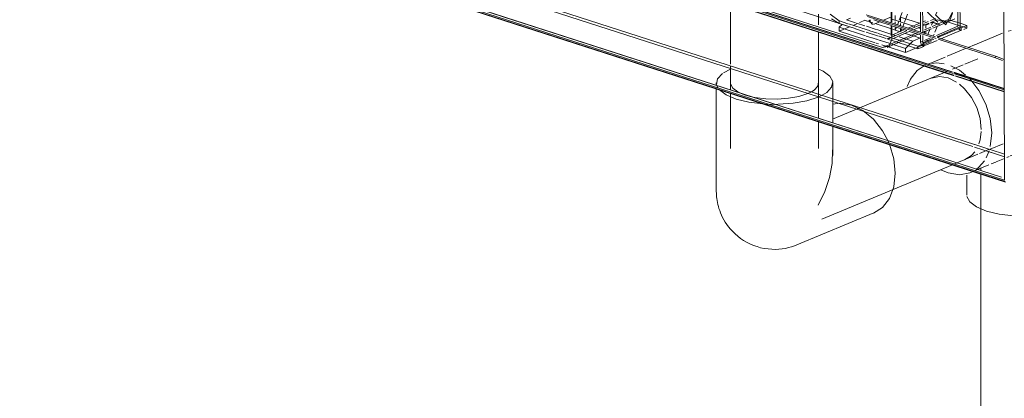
# Model space of a CAD drawing. Header units: millimetres. Extents: x -121 to 39028, y 270 to 28264.
# Tile 68 of 97: x 16296 to 16575, y 21974 to 22081. Entities that reach past the tile are written whole.
import ezdxf

# ---------------------------------------------------------------- set-up
doc = ezdxf.new("R2010")
doc.units = ezdxf.units.MM
for name, color, linetype, lineweight in [('G-XREF-____-OTLN', 8, 'Continuous', 9), ('M-EQPM-____-OTLN', 50, 'Continuous', 20), ('P-PIPE-____-OTLN', 3, 'Continuous', 20)]:
    doc.layers.add(name, color=color, linetype=linetype, lineweight=lineweight)

# ---------------------------------------------------------------- blocks, each defined once
blk = doc.blocks.new('City Class FR - City Class F_iam-V121-3D Water Left')
at = {"layer": 'G-XREF-____-OTLN'}
for p, q in [((-13304.22, 22684.36), (-13301.71, 22035.69)), ((-13310.21, 22045.82), (-13571.6, 22130.16)), ((-13344.06, 22078.68), (-13511.88, 22132.83)), ((-13571.6, 22129.42), (-13310.69, 22045.23)), ((-13514.19, 22129.26), (-13340.88, 22073.33)), ((-13340.88, 22073.45), (-13514.13, 22129.36)), ((-13513.9, 22129.72), (-13316.3, 22065.96)), ((-13580.72, 22125.27), (-13301.42, 22035.15)), ((-13580.47, 22125.29), (-13301.57, 22035.3)), ((-13316.53, 22066.43), (-13463.55, 22113.87)), ((-13463.55, 22113.78), (-13316.48, 22066.32)), ((-13461.48, 22113.72), (-13336.28, 22073.32)), ((-13527.6, 22108.58), (-13301.71, 22035.69)), ((-13526.89, 22108.94), (-13302.62, 22036.57)), ((-13302.55, 22036.5), (-13526.82, 22108.87)), ((-13314.93, 22079.39), (-13315.04, 22106.68)), ((-13314.33, 22079.14), (-13314.44, 22107.01)), ((-13325.51, 22077.67), (-13325.61, 22102.71)), ((-13325.01, 22102.52), (-13324.91, 22077.48)), ((-13333.94, 22100.64), (-13333.86, 22080.37)), ((-13333.68, 22080.56), (-13333.76, 22100.81)), ((-13348.55, 22080.87), (-13351.08, 22082.77)), ((-13330.7, 22083.27), (-13331.57, 22081.04)), ((-13330.07, 22080.55), (-13329.19, 22082.78)), ((-13350.75, 22081.41), (-13348.55, 22080.13)), ((-13348.55, 22080.87), (-13348.55, 22080.12)), ((-13348.55, 22080.12), (-13344.06, 22078.67)), ((-13346.09, 22080.07), (-13348.48, 22080.84)), ((-13345.35, 22081.64), (-13346.46, 22081.17)), ((-13343.96, 22080.36), (-13346.46, 22081.17)), ((-13342.35, 22078.87), (-13345.92, 22080.02)), ((-13344.65, 22079.61), (-13343.61, 22080.05)), ((-13341.29, 22079.5), (-13343.68, 22080.27)), ((-13342.8, 22080.4), (-13342.03, 22080.72)), ((-13341.89, 22080.78), (-13341.3, 22081.03)), ((-13340.88, 22080.9), (-13341.3, 22081.03)), ((-13340.88, 22082.63), (-13321.29, 22076.31)), ((-13339.79, 22080.55), (-13340.87, 22080.9)), ((-13321.07, 22075.84), (-13340.53, 22082.13)), ((-13339.8, 22081.19), (-13339.79, 22080.55)), ((-13339, 22080.3), (-13339.79, 22080.55)), ((-13338.14, 22080.95), (-13338.73, 22081.14)), ((-13338.68, 22079.92), (-13336.9, 22080.68)), ((-13333.72, 22078.59), (-13338.4, 22080.1)), ((-13337.46, 22080.73), (-13338.14, 22080.95)), ((-13338.14, 22080.94), (-13337.76, 22080.82)), ((-13333.74, 22079.53), (-13337.46, 22080.73)), ((-13336, 22081.06), (-13333.79, 22082)), ((-13333.69, 22081.37), (-13327.15, 22079.26)), ((-13332.68, 22082.43), (-13332.67, 22081.04)), ((-13332.67, 22080.57), (-13332.67, 22079.98)), ((-13331.69, 22080.73), (-13332.06, 22079.79)), ((-13331.18, 22081.94), (-13331.17, 22080.56)), ((-13331.18, 22081.94), (-13325.55, 22080.13)), ((-13331.17, 22080.09), (-13331.17, 22079.5)), ((-13330.56, 22079.3), (-13330.19, 22080.24)), ((-13329.04, 22078.81), (-13325.52, 22080.31)), ((-13324.92, 22080.56), (-13324.11, 22080.91)), ((-13324.92, 22079.44), (-13323.16, 22080.19)), ((-13324.4, 22080.23), (-13323.39, 22080.66)), ((-13324.04, 22079.64), (-13323.09, 22080.05)), ((-13322.72, 22080.37), (-13320.83, 22081.18)), ((-13322.66, 22080.97), (-13321.29, 22081.55)), ((-13322.65, 22080.23), (-13322.06, 22080.48)), ((-13322.06, 22080.48), (-13322.38, 22079.66)), ((-13320.65, 22080.03), (-13322.06, 22080.48)), ((-13322.02, 22080.4), (-13319.77, 22079.68)), ((-13322, 22078.84), (-13317.75, 22080.65)), ((-13320.82, 22081.17), (-13320.1, 22080.94)), ((-13320.1, 22080.94), (-13320.82, 22081.17)), ((-13319.21, 22080.57), (-13320.56, 22080)), ((-13319.96, 22080.89), (-13319.33, 22080.69)), ((-13319.33, 22080.69), (-13319.96, 22080.89)), ((-13319.11, 22080.99), (-13319.73, 22081.19)), ((-13318.15, 22080.68), (-13319.11, 22080.99)), ((-13318.17, 22080.56), (-13319.11, 22080.62)), ((-13318.28, 22080.51), (-13319.11, 22080.62)), ((-13318.53, 22080.86), (-13317.59, 22081.26)), ((-13314.52, 22079.51), (-13317.88, 22080.59)), ((-13317.75, 22080.65), (-13315.77, 22081.49)), ((-13317.2, 22081.12), (-13314.34, 22080.19)), ((-13314.34, 22080.19), (-13312.38, 22079.56)), ((-13347.76, 22079.87), (-13348.57, 22079.06)), ((-13341.14, 22076.67), (-13348.57, 22079.06)), ((-13348.57, 22079.06), (-13348.56, 22077.95)), ((-13348.56, 22077.95), (-13345.64, 22079.19)), ((-13338.41, 22074.67), (-13348.56, 22077.95)), ((-13341.35, 22077.8), (-13343.93, 22078.63)), ((-13343.92, 22078.63), (-13341.35, 22077.8)), ((-13340, 22078.11), (-13342.15, 22078.8)), ((-13340.88, 22077.65), (-13339.23, 22077.12)), ((-13339.23, 22077.12), (-13340.88, 22077.65)), ((-13338.09, 22078.47), (-13340.81, 22079.35)), ((-13337.7, 22077.36), (-13339.84, 22078.06)), ((-13333.69, 22077.05), (-13337.87, 22078.4)), ((-13336.31, 22076.92), (-13337.53, 22077.31)), ((-13326.94, 22077.29), (-13333.99, 22074.3)), ((-13333.86, 22079.39), (-13333.85, 22076.77)), ((-13329.36, 22078.12), (-13333.68, 22079.51)), ((-13333.67, 22075.73), (-13333.68, 22079.33)), ((-13332.66, 22078.25), (-13333.68, 22078.58)), ((-13333.67, 22076.85), (-13330.26, 22078.3)), ((-13333.67, 22076.29), (-13329.49, 22078.07)), ((-13333.67, 22075.73), (-13328.71, 22077.83)), ((-13332.66, 22079.03), (-13332.66, 22078.25)), ((-13332.39, 22078.94), (-13332.66, 22078.25)), ((-13331.23, 22077.79), (-13332.66, 22078.25)), ((-13331.16, 22078.57), (-13331.16, 22077.85)), ((-13331.11, 22077.9), (-13330.88, 22078.49)), ((-13327.55, 22076.6), (-13329.86, 22077.34)), ((-13326.29, 22077.13), (-13328.6, 22077.88)), ((-13328.3, 22078.57), (-13325.52, 22079.75)), ((-13327.54, 22078.33), (-13325.52, 22079.19)), ((-13326.12, 22078.93), (-13325.52, 22078.74)), ((-13325.08, 22077.53), (-13322.43, 22078.66)), ((-13324.89, 22079.92), (-13324.27, 22079.72)), ((-13322.64, 22079.11), (-13324.39, 22078.37)), ((-13324.39, 22077.31), (-13324.39, 22077.94)), ((-13324.04, 22079.64), (-13324.04, 22078.8)), ((-13324.04, 22078.09), (-13324.03, 22077.2)), ((-13322.79, 22078.62), (-13323.43, 22077)), ((-13320.73, 22079.93), (-13322.21, 22079.3)), ((-13320.76, 22079.48), (-13321.46, 22077.7)), ((-13321.02, 22076.75), (-13314.93, 22079.34)), ((-13320.84, 22076.38), (-13314.33, 22079.14)), ((-13314.18, 22078.91), (-13320.72, 22076.13)), ((-13319.73, 22075.81), (-13314.18, 22078.17)), ((-13314.71, 22078.61), (-13314.18, 22078.17)), ((-13313.37, 22079.14), (-13314.33, 22079.45)), ((-13314.03, 22078.86), (-13314.18, 22078.91)), ((-13314.18, 22078.17), (-13314.03, 22078.12)), ((-13312.38, 22079.56), (-13314.03, 22078.86)), ((-13314.03, 22078.86), (-13314.03, 22078.12)), ((-13312.38, 22078.82), (-13313.37, 22079.14)), ((-13313.25, 22078.45), (-13312.38, 22078.82)), ((-13312.38, 22078.82), (-13312.38, 22079.56)), ((-13339.27, 22076.06), (-13340.88, 22076.58)), ((-13338.12, 22075.7), (-13339.19, 22076.04)), ((-13339.1, 22077.08), (-13337.4, 22076.53)), ((-13337.4, 22076.53), (-13339.1, 22077.08)), ((-13337.4, 22074.35), (-13338.06, 22074.56)), ((-13336.98, 22075.33), (-13338.04, 22075.67)), ((-13337.27, 22076.49), (-13335.28, 22075.84)), ((-13335.28, 22075.84), (-13337.27, 22076.49)), ((-13334.15, 22074.41), (-13336.9, 22075.3)), ((-13333.98, 22076.16), (-13336.13, 22076.86)), ((-13334.97, 22075.74), (-13333.88, 22076.21)), ((-13334.17, 22075.89), (-13334.97, 22075.74)), ((-13334.97, 22075.74), (-13333.99, 22075.43)), ((-13334.93, 22073.35), (-13329.74, 22075.56)), ((-13333.32, 22074.15), (-13334.06, 22074.38)), ((-13333.8, 22075.37), (-13331.9, 22074.75)), ((-13332.67, 22076.72), (-13333.67, 22077.04)), ((-13330.9, 22075.17), (-13333.14, 22075.9)), ((-13331.9, 22074.75), (-13326.25, 22072.93)), ((-13329.6, 22075.73), (-13331.62, 22076.38)), ((-13326.25, 22073.67), (-13330.9, 22075.17)), ((-13322.53, 22074.98), (-13329.79, 22071.89)), ((-13329.74, 22075.56), (-13326.19, 22077.06)), ((-13329.65, 22073.16), (-13328.43, 22074.37)), ((-13327.69, 22075.11), (-13329.6, 22075.73)), ((-13328.43, 22074.37), (-13327.69, 22075.11)), ((-13327.69, 22075.11), (-13325.51, 22076.04)), ((-13325.64, 22075.98), (-13327.55, 22076.6)), ((-13325.51, 22076.88), (-13326.29, 22077.13)), ((-13324.6, 22074.37), (-13326.25, 22073.67)), ((-13325.5, 22074.85), (-13325.51, 22076.86)), ((-13325.5, 22074.85), (-13324.91, 22075.1)), ((-13325.28, 22074.12), (-13325.5, 22074.85)), ((-13324.91, 22076.68), (-13324.9, 22074.66)), ((-13324.9, 22074.66), (-13322.12, 22075.83)), ((-13321.71, 22075.71), (-13324.75, 22074.42)), ((-13324.75, 22073.68), (-13320.83, 22075.34)), ((-13324.75, 22074.42), (-13324.6, 22074.37)), ((-13324.6, 22074.37), (-13324.6, 22073.63)), ((-13324.37, 22075.33), (-13322.74, 22076.02)), ((-13323.44, 22075.27), (-13324.03, 22075.46)), ((-13321.69, 22077.12), (-13321.92, 22076.52)), ((-13320.72, 22076.13), (-13303.99, 22070.73)), ((-13304.52, 22070.51), (-13320.51, 22075.66)), ((-13316.05, 22065.44), (-13340.8, 22073.43)), ((-13340.6, 22073.24), (-13315.98, 22065.3)), ((-13334.99, 22073.57), (-13336.51, 22074.06)), ((-13334.24, 22074.19), (-13336.28, 22073.32)), ((-13329.79, 22071.89), (-13334.99, 22073.57)), ((-13329.8, 22073.01), (-13333.32, 22074.15)), ((-13329.79, 22071.89), (-13329.8, 22073.01)), ((-13326.25, 22073.67), (-13326.25, 22072.93)), ((-13326.25, 22072.93), (-13324.6, 22073.63)), ((-13324.75, 22073.68), (-13325.28, 22074.12)), ((-13324.6, 22073.63), (-13324.75, 22073.68)), ((-13304.52, 22070.51), (-13303.99, 22070.73)), ((-13302.27, 22069.61), (-13304.52, 22070.51)), ((-13303.99, 22070.73), (-13301.84, 22069.88)), ((-13301.81, 22061.68), (-13316.1, 22066.29)), ((-13316.05, 22066.18), (-13301.81, 22061.59)), ((-13315.88, 22065.82), (-13301.81, 22061.28)), ((-13301.8, 22060.85), (-13315.64, 22065.31)), ((-13315.57, 22065.16), (-13301.8, 22060.72)), ((-13310.21, 22045.08), (-13305.5, 22043.56)), ((-13305.92, 22044.43), (-13310.16, 22045.8)), ((-13301.74, 22043.08), (-13305.8, 22044.4)), ((-13305.39, 22043.52), (-13301.73, 22042.34))]:
    blk.add_line(p, q, dxfattribs=at)
for points in [[(-13322.87, 22086.34, 0), (-13323.57, 22083.36, 0), (-13320.65, 22080.5, 0)], [(-13318.4, 22079.78, 0), (-13321.32, 22082.63, 0), (-13318.43, 22087.95, 0)], [(-13318.4, 22079.78, 0), (-13315.51, 22085.1, 0), (-13318.43, 22087.95, 0)], [(-13316.49, 22083.02, 0), (-13317.25, 22080.97, 0), (-13317.75, 22080.65, 0)], [(-13316.49, 22083.02, 0), (-13317.25, 22080.97, 0), (-13317.71, 22080.68, 0)], [(-13340.15, 22081.06, 0), (-13339.26, 22079.91, 0), (-13338.87, 22079.95, 0)], [(-13314.33, 22079.14, 0), (-13314.29, 22079, 0), (-13314.18, 22078.91, 0)], [(-13336.28, 22073.32, 0), (-13334.43, 22073.68, 0), (-13333.67, 22075.73, 0)], [(-13324.9, 22074.66, 0), (-13324.86, 22074.51, 0), (-13324.75, 22074.42, 0)]]:
    blk.add_polyline3d(points, dxfattribs=at)
blk = doc.blocks.new('City Class FR - City Class 25 FR-V122-3D Water Left')
blk.add_blockref('City Class FR - City Class F_iam-V121-3D Water Left', (0, 0))
blk = doc.blocks.new('ADSK_Полипропилен_Отвод - Универсальный-V126-3D Water Left')
at = {"layer": 'P-PIPE-____-OTLN', "color": 221}
for p, q in [((-13379.36, 22067.22), (-13381.37, 22066.16)), ((-13383.38, 22063.26), (-13383.38, 22062.58)), ((-13350.38, 22058.78), (-13350.38, 22063.26)), ((-13383.25, 22062.5), (-13382.92, 22061.84)), ((-13356.42, 22060.74), (-13357.49, 22060.23)), ((-13350.38, 22051.93), (-13350.38, 22058.78)), ((-13369.6, 22057.29), (-13366.81, 22057.2)), ((-13334.83, 22046.98), (-13334.53, 22046.31))]:
    blk.add_line(p, q, dxfattribs=at)
at = {"layer": 'P-PIPE-____-OTLN', "color": 220}
for p, q in [((-13383.38, 22061.63), (-13383.38, 22032.56)), ((-13350.38, 22042.7), (-13350.38, 22051.07)), ((-13360.52, 22017.34), (-13338.72, 22026.43))]:
    blk.add_line(p, q, dxfattribs=at)
at = {"layer": 'P-PIPE-____-OTLN', "color": 221}
for points in [[(-13353.4, 22059.76, 0), (-13352.09, 22060.57, 0), (-13350.7, 22062.07, 0), (-13350.41, 22063.65, 0), (-13351.24, 22065.2, 0), (-13353.14, 22066.62, 0), (-13354.29, 22067.17, 0)], [(-13381.66, 22065.95, 0), (-13383.05, 22064.45, 0), (-13383.34, 22062.87, 0)], [(-13354.4, 22063.55, 0), (-13354.62, 22062.36, 0), (-13355.67, 22061.22, 0), (-13356.42, 22060.74, 0)], [(-13376.33, 22060.26, 0), (-13377.28, 22060.72, 0), (-13378.72, 22061.79, 0), (-13379.35, 22062.97, 0)], [(-13373.76, 22059.43, 0), (-13375.13, 22059.81, 0), (-13376.33, 22060.26, 0)], [(-13357.49, 22060.23, 0), (-13359.95, 22059.44, 0), (-13362.88, 22058.91, 0), (-13366.08, 22058.68, 0), (-13369.33, 22058.76, 0), (-13372.42, 22059.15, 0), (-13373.76, 22059.43, 0)], [(-13366.81, 22057.2, 0), (-13365.82, 22057.21, 0), (-13361.6, 22057.52, 0), (-13357.73, 22058.22, 0), (-13354.49, 22059.26, 0), (-13353.4, 22059.76, 0)], [(-13350.47, 22057.22, 0), (-13348.28, 22057.52, 0), (-13345.08, 22057.01, 0)], [(-13345.08, 22057.01, 0), (-13341.87, 22055.45, 0), (-13338.88, 22052.95, 0), (-13336.32, 22049.68, 0), (-13334.83, 22046.98, 0)]]:
    blk.add_polyline3d(points, dxfattribs=at)
at = {"layer": 'P-PIPE-____-OTLN', "color": 220}
for points in [[(-13382.51, 22061.32, 0), (-13380.61, 22059.9, 0), (-13377.77, 22058.71, 0)], [(-13377.77, 22058.71, 0), (-13374.2, 22057.83, 0), (-13370.12, 22057.32, 0)], [(-13354.49, 22028.56, 0), (-13352.63, 22032.46, 0), (-13351.27, 22036.43, 0), (-13350.51, 22040.4, 0), (-13350.44, 22044.25, 0)], [(-13334.35, 22045.87, 0), (-13333.11, 22041.77, 0), (-13332.69, 22037.66, 0), (-13333.11, 22033.82, 0), (-13334.35, 22030.52, 0), (-13336.32, 22027.98, 0), (-13338.88, 22026.37, 0)], [(-13360.52, 22017.34, 0), (-13361.27, 22017.04, 0), (-13362.07, 22016.78, 0), (-13362.91, 22016.55, 0), (-13363.8, 22016.35, 0), (-13364.72, 22016.21, 0), (-13365.68, 22016.11, 0), (-13366.67, 22016.06, 0), (-13367.69, 22016.08, 0), (-13368.72, 22016.17, 0), (-13369.77, 22016.32, 0), (-13370.81, 22016.54, 0), (-13371.84, 22016.83, 0), (-13372.86, 22017.19, 0), (-13373.84, 22017.61, 0), (-13374.78, 22018.08, 0), (-13375.68, 22018.61, 0), (-13376.53, 22019.18, 0), (-13377.32, 22019.79, 0), (-13378.05, 22020.43, 0), (-13378.73, 22021.09, 0), (-13379.34, 22021.76, 0), (-13379.9, 22022.44, 0), (-13380.4, 22023.12, 0), (-13380.85, 22023.8, 0), (-13381.25, 22024.47, 0), (-13381.61, 22025.13, 0), (-13381.92, 22025.78, 0), (-13382.19, 22026.42, 0), (-13382.42, 22027.04, 0), (-13382.63, 22027.65, 0), (-13382.8, 22028.24, 0), (-13382.94, 22028.82, 0), (-13383.06, 22029.38, 0), (-13383.16, 22029.92, 0), (-13383.24, 22030.45, 0), (-13383.3, 22030.97, 0), (-13383.34, 22031.47, 0), (-13383.36, 22031.96, 0), (-13383.37, 22032.44, 0), (-13383.38, 22032.56, 0)]]:
    blk.add_polyline3d(points, dxfattribs=at)
blk = doc.blocks.new('ADSK_Полипропилен_Отвод - Универсальный-V148-3D Water Left')
at = {"layer": 'P-PIPE-____-OTLN', "color": 221}
for p, q in [((-13302.27, 22077.4), (-13310.17, 22074.1)), ((-13300.72, 22077.96), (-13299.88, 22078.19)), ((-13285.47, 22074.94), (-13284.74, 22074.31)), ((-13312.79, 22073.01), (-13318.01, 22070.83)), ((-13310.21, 22074.09), (-13312.04, 22073.32)), ((-13318.54, 22070.61), (-13323.36, 22068.6)), ((-13323.91, 22068.37), (-13324.07, 22068.3)), ((-13328.49, 22064.14), (-13329.28, 22062.3)), ((-13311, 22063.8), (-13311.52, 22064.37)), ((-13285.7, 22054.64), (-13283.53, 22058.17)), ((-13288.29, 22051.27), (-13285.85, 22054.43)), ((-13290.86, 22048.55), (-13288.61, 22050.9)), ((-13306.97, 22041.98), (-13306.09, 22044.02)), ((-13299.15, 22042.95), (-13296.33, 22044.35)), ((-13304.14, 22040.86), (-13301.73, 22041.87)), ((-13301.04, 22042.16), (-13300.45, 22042.4)), ((-13300.09, 22042.55), (-13299.05, 22042.98)), ((-13310.07, 22038.39), (-13309.34, 22038.69)), ((-13309.34, 22038.69), (-13306.18, 22040.01)), ((-13305.54, 22040.28), (-13304.19, 22040.84))]:
    blk.add_line(p, q, dxfattribs=at)
at = {"layer": 'P-PIPE-____-OTLN', "color": 220}
for p, q in [((-13319.74, 22038.59), (-13317.72, 22037.73)), ((-13311.36, 22037.85), (-13310.6, 22038.17)), ((-13312.42, 22037.1), (-13312.42, 22031.48))]:
    blk.add_line(p, q, dxfattribs=at)
at = {"layer": 'P-PIPE-____-OTLN', "color": 221}
for points in [[(-13299, 22078.38, 0), (-13298.07, 22078.53, 0), (-13297.11, 22078.63, 0)], [(-13296.12, 22078.67, 0), (-13295.1, 22078.65, 0), (-13294.07, 22078.57, 0)], [(-13293.73, 22078.52, 0), (-13293.02, 22078.42, 0), (-13291.98, 22078.19, 0), (-13291.19, 22077.97, 0)], [(-13290.95, 22077.91, 0), (-13289.94, 22077.55, 0), (-13288.95, 22077.13, 0)], [(-13288.01, 22076.65, 0), (-13287.11, 22076.12, 0), (-13286.26, 22075.55, 0)], [(-13284.06, 22073.65, 0), (-13283.45, 22072.98, 0), (-13282.89, 22072.3, 0), (-13282.39, 22071.62, 0), (-13281.94, 22070.94, 0), (-13281.54, 22070.27, 0)], [(-13318.8, 22068.71, 0), (-13320.92, 22068.94, 0), (-13322.3, 22068.81, 0)], [(-13324.46, 22068.13, 0), (-13326.48, 22066.76, 0), (-13328.44, 22064.21, 0)], [(-13312.74, 22065.52, 0), (-13314.51, 22066.87, 0), (-13316.9, 22068.12, 0)], [(-13322.41, 22064.66, 0), (-13320.15, 22065.09, 0), (-13317.72, 22064.7, 0), (-13315.29, 22063.52, 0)], [(-13305.75, 22045.24, 0), (-13305.33, 22049.07, 0), (-13305.75, 22053.18, 0), (-13306.99, 22057.28, 0), (-13308.96, 22061.1, 0), (-13311, 22063.8, 0)], [(-13314.45, 22062.92, 0), (-13313.02, 22061.63, 0), (-13311.08, 22059.15, 0), (-13309.59, 22056.26, 0), (-13308.65, 22053.16, 0), (-13308.33, 22050.04, 0)], [(-13308.34, 22049.51, 0), (-13308.65, 22047.14, 0), (-13308.99, 22045.97, 0)], [(-13293.56, 22046.22, 0), (-13291.76, 22047.71, 0), (-13290.92, 22048.49, 0)], [(-13310.15, 22043.75, 0), (-13311.08, 22042.71, 0), (-13313.02, 22041.49, 0)], [(-13296.29, 22044.37, 0), (-13295.3, 22044.98, 0), (-13293.9, 22045.96, 0)], [(-13309.75, 22038.75, 0), (-13308.96, 22039.39, 0), (-13307.43, 22041.2, 0)]]:
    blk.add_polyline3d(points, dxfattribs=at)
at = {"layer": 'P-PIPE-____-OTLN', "color": 220}
for points in [[(-13317.72, 22037.73, 0), (-13314.51, 22037.22, 0), (-13311.52, 22037.78, 0), (-13310.74, 22038.14, 0)], [(-13306.82, 22026.93, 0), (-13309.65, 22028.12, 0), (-13311.55, 22029.54, 0), (-13312.38, 22031.09, 0)], [(-13285.28, 22026.85, 0), (-13286.77, 22026.43, 0), (-13290.64, 22025.74, 0), (-13294.87, 22025.43, 0), (-13299.16, 22025.54, 0), (-13303.24, 22026.05, 0), (-13306.82, 22026.93, 0)]]:
    blk.add_polyline3d(points, dxfattribs=at)

msp = doc.modelspace()

# ---------------------------------------------------------------- linework, layer by layer
at = {"layer": 'P-PIPE-____-OTLN', "color": 221}
for p, q in [((16496.92, 22085.8), (16496.92, 22068.59)), ((16521.92, 22079.74), (16521.92, 22082.75)), ((16521.92, 22053.23), (16521.92, 22077.73)), ((16566.98, 22070.12), (16563.31, 22068.59)), ((16496.92, 22068.14), (16496.92, 22061.29)), ((16558.26, 22066.48), (16525.85, 22052.96)), ((16562.83, 22068.39), (16559.81, 22067.13)), ((16567.48, 22043.24), (16570.35, 22044.44)), ((16570.46, 22044.49), (16574.16, 22046.03)), ((16560.37, 22040.28), (16566.98, 22043.04)), ((16567.88, 22039.16), (16567.88, 22038.4))]:
    msp.add_line(p, q, dxfattribs=at)
at = {"layer": 'P-PIPE-____-OTLN', "color": 220}
for p, q in [((16496.92, 22060.34), (16496.92, 22044.66)), ((16521.92, 22044.66), (16521.92, 22052.37)), ((16522.83, 22024.61), (16559.85, 22040.06)), ((16567.88, 22037.46), (16567.88, 20853.38))]:
    msp.add_line(p, q, dxfattribs=at)

# ---------------------------------------------------------------- block references
at = {"layer": 'M-EQPM-____-OTLN'}
msp.add_blockref('City Class FR - City Class 25 FR-V122-3D Water Left', (29876.3, 0), dxfattribs=at)
at = {"layer": 'P-PIPE-____-OTLN', "color": 220}
for name in ['ADSK_Полипропилен_Отвод - Универсальный-V148-3D Water Left', 'ADSK_Полипропилен_Отвод - Универсальный-V126-3D Water Left']:
    msp.add_blockref(name, (29876.3, 0), dxfattribs=at)

doc.saveas('drawing.dxf')
